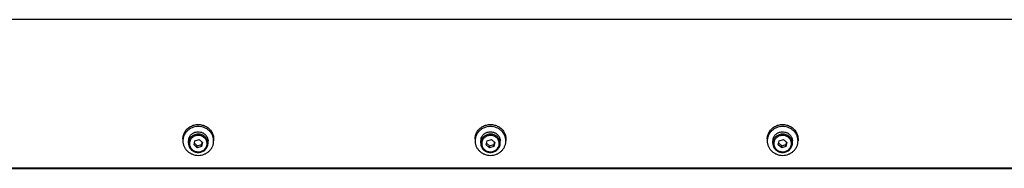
# Model space of a CAD drawing. Header units: inches. Extents: x 0 to 198, y 0 to 153.
# Tile 2 of 3: x 110.5 to 130.36, y 57.43 to 60.43. Entities that reach past the tile are written whole.
import ezdxf

# ---------------------------------------------------------------- set-up
doc = ezdxf.new("R2010")
doc.units = ezdxf.units.IN
doc.header["$LTSCALE"] = 10.89
doc.header["$MEASUREMENT"] = 0
for name, color, linetype in [('351202_WW_351202_42_BL5', 7, 'CONTINUOUS'), ('351203_WW_351203_42_BL8', 7, 'CONTINUOUS'), ('605279P_BL10', 7, 'CONTINUOUS'), ('605279P_BL12', 7, 'CONTINUOUS'), ('605279P_BL14', 7, 'CONTINUOUS'), ('9506XXM_950612M_BL11', 7, 'CONTINUOUS'), ('9506XXM_950612M_BL13', 7, 'CONTINUOUS'), ('9506XXM_950612M_BL15', 7, 'CONTINUOUS')]:
    doc.layers.add(name, color=color, linetype=linetype)

# ---------------------------------------------------------------- blocks, each defined once
blk = doc.blocks.new('351202_WW_351202_42_BL5', base_point=(104.017, 98.881))
at = {"layer": '351202_WW_351202_42_BL5', "color": 7, "linetype": 'CONTINUOUS'}
for p, q in [((149.951, 60.433), (107.715, 60.433)), ((107.777, 57.436), (149.888, 57.436))]:
    blk.add_line(p, q, dxfattribs=at)
blk = doc.blocks.new('351203_WW_351203_42_BL8', base_point=(103.653, 98.877))
at = {"layer": '351203_WW_351203_42_BL8', "color": 7, "linetype": 'CONTINUOUS'}
blk.add_line((107.715, 57.429), (149.951, 57.429), dxfattribs=at)
blk = doc.blocks.new('605279P_BL10', base_point=(114.105, 58.003))
at = {"layer": '605279P_BL10', "color": 7, "linetype": 'CONTINUOUS'}
for p, q in [((113.795, 58.023), (113.795, 57.982)), ((114.415, 58.023), (114.415, 57.982))]:
    blk.add_line(p, q, dxfattribs=at)
for start, end in [(90.0026, 97.3562), (82.6287, 89.9974)]:
    blk.add_arc((114.105, 57.943), 0.33, start, end, dxfattribs=at)
for points, knots in [([(114.063, 58.271), (114.045, 58.268), (114.009, 58.261), (113.958, 58.24), (113.911, 58.211), (113.877, 58.181), (113.854, 58.153), (113.839, 58.132), (113.826, 58.109), (113.815, 58.085), (113.806, 58.06), (113.8, 58.034), (113.796, 58.008), (113.795, 57.991), (113.795, 57.982)], [0, 0, 0, 0, 0.128781, 0.256764, 0.383604, 0.509098, 0.571387, 0.633341, 0.694983, 0.756348, 0.817478, 0.878424, 0.939244, 1, 1, 1, 1]), ([(113.835, 58.166), (113.842, 58.177), (113.857, 58.199), (113.884, 58.228), (113.915, 58.254), (113.949, 58.275), (113.985, 58.293), (114.024, 58.305), (114.064, 58.313), (114.092, 58.314), (114.105, 58.314)], [0, 0, 0, 0, 0.121919, 0.244818, 0.36873, 0.493615, 0.619368, 0.745827, 0.872787, 1, 1, 1, 1]), ([(114.105, 58.314), (114.119, 58.314), (114.146, 58.313), (114.187, 58.305), (114.225, 58.293), (114.262, 58.275), (114.296, 58.254), (114.327, 58.228), (114.354, 58.199), (114.369, 58.177), (114.376, 58.166)], [0, 0, 0, 0, 0.127213, 0.254172, 0.380631, 0.506384, 0.631269, 0.755181, 0.878081, 1, 1, 1, 1]), ([(114.415, 57.982), (114.415, 57.991), (114.415, 58.008), (114.411, 58.034), (114.405, 58.06), (114.396, 58.085), (114.385, 58.109), (114.372, 58.132), (114.357, 58.153), (114.334, 58.181), (114.3, 58.211), (114.253, 58.24), (114.202, 58.261), (114.166, 58.268), (114.148, 58.271)], [0, 0, 0, 0, 0.060756, 0.121577, 0.182523, 0.243653, 0.305018, 0.36666, 0.428614, 0.490902, 0.616396, 0.743236, 0.871218, 1, 1, 1, 1]), ([(113.795, 58.023), (113.795, 58.036), (113.797, 58.061), (113.805, 58.097), (113.817, 58.133), (113.829, 58.155), (113.835, 58.166)], [0, 0, 0, 0, 0.248724, 0.497981, 0.748265, 1, 1, 1, 1]), ([(113.795, 57.982), (113.795, 57.973), (113.796, 57.953), (113.801, 57.925), (113.808, 57.897), (113.819, 57.87), (113.832, 57.845), (113.847, 57.82), (113.865, 57.797), (113.886, 57.776), (113.909, 57.757), (113.933, 57.739), (113.959, 57.725), (113.996, 57.708), (114.045, 57.695), (114.085, 57.691), (114.105, 57.691)], [0, 0, 0, 0, 0.060569, 0.121214, 0.182009, 0.243021, 0.304309, 0.365919, 0.427885, 0.490226, 0.552948, 0.616042, 0.679483, 0.743236, 0.871333, 1, 1, 1, 1]), ([(114.105, 57.691), (114.126, 57.691), (114.166, 57.695), (114.215, 57.708), (114.252, 57.725), (114.278, 57.739), (114.302, 57.757), (114.325, 57.776), (114.345, 57.797), (114.364, 57.82), (114.379, 57.845), (114.392, 57.87), (114.403, 57.897), (114.41, 57.925), (114.414, 57.953), (114.415, 57.973), (114.415, 57.982)], [0, 0, 0, 0, 0.128666, 0.256763, 0.320516, 0.383957, 0.44705, 0.509773, 0.572115, 0.63408, 0.69569, 0.756978, 0.817991, 0.878786, 0.939431, 1, 1, 1, 1]), ([(114.376, 58.166), (114.382, 58.155), (114.394, 58.133), (114.406, 58.097), (114.414, 58.061), (114.415, 58.036), (114.415, 58.023)], [0, 0, 0, 0, 0.251735, 0.50202, 0.751276, 1, 1, 1, 1])]:
    blk.add_open_spline(points, degree=3, knots=knots, dxfattribs=at)
blk = doc.blocks.new('9506XXM_950612M_BL11', base_point=(114.105, 57.959))
at = {"layer": '9506XXM_950612M_BL11', "color": 7, "linetype": 'CONTINUOUS'}
for p, q in [((113.909, 57.935), (113.909, 57.982)), ((114.019, 57.902), (114.038, 57.986)), ((114.038, 57.986), (114.125, 58.012)), ((114.125, 58.012), (114.192, 57.954)), ((114.302, 57.935), (114.302, 57.982)), ((114.086, 57.845), (114.019, 57.902)), ((114.027, 57.936), (114.086, 57.885)), ((114.086, 57.885), (114.173, 57.911)), ((114.086, 57.845), (114.086, 57.885)), ((114.173, 57.871), (114.086, 57.845)), ((114.184, 57.961), (114.173, 57.911)), ((114.192, 57.954), (114.173, 57.871)), ((114.173, 57.871), (114.173, 57.911))]:
    blk.add_line(p, q, dxfattribs=at)
for centre, start, end in [((114.083, 57.982), 166.8001, 179.9887), ((114.083, 57.935), 166.8, 179.9898), ((114.128, 57.935), 346.8, 359.9898)]:
    blk.add_arc(centre, 0.174, start, end, dxfattribs=at)
for points, knots in [([(114.019, 58.148), (114.025, 58.151), (114.039, 58.157), (114.067, 58.164), (114.104, 58.169), (114.141, 58.165), (114.169, 58.158), (114.183, 58.152), (114.189, 58.149)], [0, 0, 0, 0, 0.124436, 0.249396, 0.499902, 0.750459, 0.875482, 1, 1, 1, 1]), ([(113.913, 58.022), (113.915, 58.029), (113.919, 58.042), (113.927, 58.061), (113.938, 58.08), (113.95, 58.097), (113.965, 58.112), (113.981, 58.126), (113.999, 58.138), (114.012, 58.145), (114.019, 58.148)], [0, 0, 0, 0, 0.122426, 0.245433, 0.369103, 0.493576, 0.618904, 0.745107, 0.872161, 1, 1, 1, 1]), ([(114.302, 57.935), (114.302, 57.941), (114.302, 57.952), (114.299, 57.969), (114.295, 57.985), (114.288, 58.007), (114.274, 58.032), (114.256, 58.055), (114.24, 58.071), (114.226, 58.082), (114.211, 58.091), (114.19, 58.103), (114.162, 58.113), (114.127, 58.12), (114.091, 58.12), (114.055, 58.115), (114.021, 58.103), (113.99, 58.086), (113.963, 58.064), (113.94, 58.037), (113.923, 58.007), (113.916, 57.986), (113.913, 57.975)], [0, 0, 0, 0, 0.030228, 0.060492, 0.090821, 0.121245, 0.182408, 0.244207, 0.275402, 0.306773, 0.338313, 0.370012, 0.433751, 0.497868, 0.562132, 0.626295, 0.69012, 0.753413, 0.816044, 0.877972, 0.939242, 1, 1, 1, 1]), ([(114.278, 57.892), (114.281, 57.903), (114.284, 57.925), (114.281, 57.958), (114.271, 57.989), (114.256, 58.019), (114.234, 58.044), (114.207, 58.066), (114.177, 58.082), (114.144, 58.092), (114.109, 58.096), (114.074, 58.093), (114.041, 58.084), (114.01, 58.07), (113.982, 58.049), (113.959, 58.024), (113.942, 57.996), (113.935, 57.975), (113.932, 57.964)], [0, 0, 0, 0, 0.0606, 0.121164, 0.181999, 0.243361, 0.305419, 0.368235, 0.431754, 0.495819, 0.560193, 0.624597, 0.688748, 0.752396, 0.815366, 0.877579, 0.939072, 1, 1, 1, 1]), ([(114.189, 58.149), (114.198, 58.146), (114.214, 58.137), (114.236, 58.121), (114.256, 58.103), (114.272, 58.082), (114.285, 58.059), (114.295, 58.034), (114.301, 58.008), (114.302, 57.991), (114.302, 57.982)], [0, 0, 0, 0, 0.128399, 0.255795, 0.382098, 0.507304, 0.631497, 0.754844, 0.877585, 1, 1, 1, 1]), ([(113.909, 57.935), (113.909, 57.929), (113.909, 57.918), (113.912, 57.901), (113.916, 57.885), (113.923, 57.863), (113.937, 57.838), (113.955, 57.815), (113.971, 57.799), (113.985, 57.788), (114, 57.779), (114.021, 57.767), (114.049, 57.757), (114.084, 57.75), (114.12, 57.749), (114.156, 57.755), (114.19, 57.767), (114.221, 57.784), (114.248, 57.806), (114.271, 57.833), (114.288, 57.862), (114.295, 57.884), (114.298, 57.895)], [0, 0, 0, 0, 0.030228, 0.060492, 0.090821, 0.121245, 0.182408, 0.244207, 0.275402, 0.306773, 0.338313, 0.370012, 0.433751, 0.497868, 0.562132, 0.626295, 0.69012, 0.753413, 0.816044, 0.877972, 0.939242, 1, 1, 1, 1]), ([(113.932, 57.964), (113.93, 57.953), (113.927, 57.932), (113.93, 57.899), (113.939, 57.867), (113.955, 57.838), (113.977, 57.812), (114.004, 57.791), (114.034, 57.775), (114.067, 57.765), (114.102, 57.761), (114.137, 57.763), (114.17, 57.772), (114.201, 57.787), (114.229, 57.807), (114.252, 57.832), (114.269, 57.861), (114.276, 57.882), (114.278, 57.892)], [0, 0, 0, 0, 0.0606, 0.121164, 0.181999, 0.243361, 0.305419, 0.368235, 0.431754, 0.495819, 0.560193, 0.624597, 0.688748, 0.752396, 0.815366, 0.877579, 0.939072, 1, 1, 1, 1])]:
    blk.add_open_spline(points, degree=3, knots=knots, dxfattribs=at)
blk = doc.blocks.new('605279P_BL12', base_point=(119.996, 58.003))
at = {"layer": '605279P_BL12', "color": 7, "linetype": 'CONTINUOUS'}
for p, q in [((119.686, 58.023), (119.686, 57.982)), ((120.306, 58.023), (120.306, 57.982))]:
    blk.add_line(p, q, dxfattribs=at)
for start, end in [(90.0026, 97.3562), (82.6287, 89.9974)]:
    blk.add_arc((119.996, 57.943), 0.33, start, end, dxfattribs=at)
for points, knots in [([(119.954, 58.271), (119.936, 58.268), (119.9, 58.261), (119.848, 58.24), (119.802, 58.211), (119.768, 58.181), (119.745, 58.153), (119.73, 58.132), (119.717, 58.109), (119.706, 58.085), (119.697, 58.06), (119.691, 58.034), (119.687, 58.008), (119.686, 57.991), (119.686, 57.982)], [0, 0, 0, 0, 0.128781, 0.256764, 0.383604, 0.509098, 0.571387, 0.633341, 0.694983, 0.756348, 0.817478, 0.878424, 0.939244, 1, 1, 1, 1]), ([(119.726, 58.166), (119.733, 58.177), (119.748, 58.199), (119.775, 58.228), (119.805, 58.254), (119.84, 58.275), (119.876, 58.293), (119.915, 58.305), (119.955, 58.313), (119.983, 58.314), (119.996, 58.314)], [0, 0, 0, 0, 0.121919, 0.244818, 0.36873, 0.493615, 0.619368, 0.745827, 0.872787, 1, 1, 1, 1]), ([(119.996, 58.314), (120.01, 58.314), (120.037, 58.313), (120.078, 58.305), (120.116, 58.293), (120.153, 58.275), (120.187, 58.254), (120.218, 58.228), (120.245, 58.199), (120.26, 58.177), (120.266, 58.166)], [0, 0, 0, 0, 0.127213, 0.254172, 0.380631, 0.506384, 0.631269, 0.755181, 0.878081, 1, 1, 1, 1]), ([(120.306, 57.982), (120.306, 57.991), (120.305, 58.008), (120.302, 58.034), (120.296, 58.06), (120.287, 58.085), (120.276, 58.109), (120.263, 58.132), (120.248, 58.153), (120.224, 58.181), (120.191, 58.211), (120.144, 58.24), (120.093, 58.261), (120.057, 58.268), (120.039, 58.271)], [0, 0, 0, 0, 0.060756, 0.121577, 0.182523, 0.243653, 0.305018, 0.36666, 0.428614, 0.490902, 0.616396, 0.743236, 0.871218, 1, 1, 1, 1]), ([(119.686, 58.023), (119.686, 58.036), (119.688, 58.061), (119.696, 58.097), (119.708, 58.133), (119.72, 58.155), (119.726, 58.166)], [0, 0, 0, 0, 0.248724, 0.497981, 0.748265, 1, 1, 1, 1]), ([(119.686, 57.982), (119.686, 57.973), (119.687, 57.953), (119.692, 57.925), (119.699, 57.897), (119.709, 57.87), (119.723, 57.845), (119.738, 57.82), (119.756, 57.797), (119.777, 57.776), (119.799, 57.757), (119.824, 57.739), (119.85, 57.725), (119.887, 57.708), (119.936, 57.695), (119.976, 57.691), (119.996, 57.691)], [0, 0, 0, 0, 0.060569, 0.121214, 0.182009, 0.243021, 0.304309, 0.365919, 0.427885, 0.490226, 0.552948, 0.616042, 0.679483, 0.743236, 0.871333, 1, 1, 1, 1]), ([(119.996, 57.691), (120.017, 57.691), (120.057, 57.695), (120.106, 57.708), (120.143, 57.725), (120.169, 57.739), (120.193, 57.757), (120.216, 57.776), (120.236, 57.797), (120.254, 57.82), (120.27, 57.845), (120.283, 57.87), (120.293, 57.897), (120.301, 57.925), (120.305, 57.953), (120.306, 57.973), (120.306, 57.982)], [0, 0, 0, 0, 0.128666, 0.256763, 0.320516, 0.383957, 0.44705, 0.509773, 0.572115, 0.63408, 0.69569, 0.756978, 0.817991, 0.878786, 0.939431, 1, 1, 1, 1]), ([(120.266, 58.166), (120.273, 58.155), (120.284, 58.133), (120.297, 58.097), (120.305, 58.061), (120.306, 58.036), (120.306, 58.023)], [0, 0, 0, 0, 0.251735, 0.50202, 0.751276, 1, 1, 1, 1])]:
    blk.add_open_spline(points, degree=3, knots=knots, dxfattribs=at)
blk = doc.blocks.new('9506XXM_950612M_BL13', base_point=(119.996, 57.959))
at = {"layer": '9506XXM_950612M_BL13', "color": 7, "linetype": 'CONTINUOUS'}
for p, q in [((119.799, 57.935), (119.799, 57.982)), ((119.91, 57.902), (119.929, 57.986)), ((119.929, 57.986), (120.016, 58.012)), ((120.016, 58.012), (120.083, 57.954)), ((120.193, 57.935), (120.193, 57.982)), ((119.977, 57.845), (119.91, 57.902)), ((119.918, 57.936), (119.977, 57.885)), ((119.977, 57.885), (120.063, 57.911)), ((119.977, 57.845), (119.977, 57.885)), ((120.063, 57.871), (119.977, 57.845)), ((120.075, 57.961), (120.063, 57.911)), ((120.083, 57.954), (120.063, 57.871)), ((120.063, 57.871), (120.063, 57.911))]:
    blk.add_line(p, q, dxfattribs=at)
for centre, start, end in [((119.974, 57.982), 166.8001, 179.9887), ((119.974, 57.935), 166.8, 179.9898), ((120.019, 57.935), 346.8, 359.9898)]:
    blk.add_arc(centre, 0.174, start, end, dxfattribs=at)
for points, knots in [([(119.91, 58.148), (119.916, 58.151), (119.93, 58.157), (119.958, 58.164), (119.995, 58.169), (120.032, 58.165), (120.06, 58.158), (120.074, 58.152), (120.08, 58.149)], [0, 0, 0, 0, 0.124436, 0.249396, 0.499902, 0.750459, 0.875482, 1, 1, 1, 1]), ([(119.804, 58.022), (119.806, 58.029), (119.81, 58.042), (119.818, 58.061), (119.829, 58.08), (119.841, 58.097), (119.856, 58.112), (119.872, 58.126), (119.89, 58.138), (119.903, 58.145), (119.91, 58.148)], [0, 0, 0, 0, 0.122426, 0.245433, 0.369103, 0.493576, 0.618904, 0.745107, 0.872161, 1, 1, 1, 1]), ([(120.193, 57.935), (120.193, 57.941), (120.193, 57.952), (120.19, 57.969), (120.186, 57.985), (120.178, 58.007), (120.165, 58.032), (120.147, 58.055), (120.13, 58.071), (120.117, 58.082), (120.102, 58.091), (120.081, 58.103), (120.053, 58.113), (120.018, 58.12), (119.982, 58.12), (119.946, 58.115), (119.912, 58.103), (119.881, 58.086), (119.854, 58.064), (119.831, 58.037), (119.814, 58.007), (119.807, 57.986), (119.804, 57.975)], [0, 0, 0, 0, 0.030228, 0.060492, 0.090821, 0.121245, 0.182408, 0.244207, 0.275402, 0.306773, 0.338313, 0.370012, 0.433751, 0.497868, 0.562132, 0.626295, 0.69012, 0.753413, 0.816044, 0.877972, 0.939242, 1, 1, 1, 1]), ([(120.169, 57.892), (120.172, 57.903), (120.175, 57.925), (120.172, 57.958), (120.162, 57.989), (120.146, 58.019), (120.125, 58.044), (120.098, 58.066), (120.068, 58.082), (120.035, 58.092), (120, 58.096), (119.965, 58.093), (119.932, 58.084), (119.9, 58.07), (119.873, 58.049), (119.85, 58.024), (119.833, 57.996), (119.826, 57.975), (119.823, 57.964)], [0, 0, 0, 0, 0.0606, 0.121164, 0.181999, 0.243361, 0.305419, 0.368235, 0.431754, 0.495819, 0.560193, 0.624597, 0.688748, 0.752396, 0.815366, 0.877579, 0.939072, 1, 1, 1, 1]), ([(120.08, 58.149), (120.089, 58.146), (120.105, 58.137), (120.127, 58.121), (120.146, 58.103), (120.163, 58.082), (120.176, 58.059), (120.186, 58.034), (120.192, 58.008), (120.193, 57.991), (120.193, 57.982)], [0, 0, 0, 0, 0.128399, 0.255795, 0.382098, 0.507304, 0.631497, 0.754844, 0.877585, 1, 1, 1, 1]), ([(119.799, 57.935), (119.799, 57.929), (119.8, 57.918), (119.802, 57.901), (119.807, 57.885), (119.814, 57.863), (119.827, 57.838), (119.845, 57.815), (119.862, 57.799), (119.876, 57.788), (119.891, 57.779), (119.912, 57.767), (119.94, 57.757), (119.975, 57.75), (120.011, 57.749), (120.047, 57.755), (120.08, 57.767), (120.112, 57.784), (120.139, 57.806), (120.162, 57.833), (120.179, 57.862), (120.186, 57.884), (120.189, 57.895)], [0, 0, 0, 0, 0.030228, 0.060492, 0.090821, 0.121245, 0.182408, 0.244207, 0.275402, 0.306773, 0.338313, 0.370012, 0.433751, 0.497868, 0.562132, 0.626295, 0.69012, 0.753413, 0.816044, 0.877972, 0.939242, 1, 1, 1, 1]), ([(119.823, 57.964), (119.821, 57.953), (119.818, 57.932), (119.821, 57.899), (119.83, 57.867), (119.846, 57.838), (119.868, 57.812), (119.894, 57.791), (119.925, 57.775), (119.958, 57.765), (119.993, 57.761), (120.027, 57.763), (120.061, 57.772), (120.092, 57.787), (120.12, 57.807), (120.142, 57.832), (120.16, 57.861), (120.167, 57.882), (120.169, 57.892)], [0, 0, 0, 0, 0.0606, 0.121164, 0.181999, 0.243361, 0.305419, 0.368235, 0.431754, 0.495819, 0.560193, 0.624597, 0.688748, 0.752396, 0.815366, 0.877579, 0.939072, 1, 1, 1, 1])]:
    blk.add_open_spline(points, degree=3, knots=knots, dxfattribs=at)
blk = doc.blocks.new('605279P_BL14', base_point=(125.887, 58.003))
at = {"layer": '605279P_BL14', "color": 7, "linetype": 'CONTINUOUS'}
for p, q in [((125.577, 58.023), (125.577, 57.982)), ((126.197, 58.023), (126.197, 57.982))]:
    blk.add_line(p, q, dxfattribs=at)
for start, end in [(90.0026, 97.3562), (82.6287, 89.9974)]:
    blk.add_arc((125.887, 57.943), 0.33, start, end, dxfattribs=at)
for points, knots in [([(125.845, 58.271), (125.827, 58.268), (125.79, 58.261), (125.739, 58.24), (125.693, 58.211), (125.659, 58.181), (125.636, 58.153), (125.621, 58.132), (125.607, 58.109), (125.597, 58.085), (125.588, 58.06), (125.582, 58.034), (125.578, 58.008), (125.577, 57.991), (125.577, 57.982)], [0, 0, 0, 0, 0.128781, 0.256764, 0.383604, 0.509098, 0.571387, 0.633341, 0.694983, 0.756348, 0.817478, 0.878424, 0.939244, 1, 1, 1, 1]), ([(125.617, 58.166), (125.624, 58.177), (125.639, 58.199), (125.666, 58.228), (125.696, 58.254), (125.73, 58.275), (125.767, 58.293), (125.806, 58.305), (125.846, 58.313), (125.874, 58.314), (125.887, 58.314)], [0, 0, 0, 0, 0.121919, 0.244818, 0.36873, 0.493615, 0.619368, 0.745827, 0.872787, 1, 1, 1, 1]), ([(125.887, 58.314), (125.901, 58.314), (125.928, 58.313), (125.968, 58.305), (126.007, 58.293), (126.044, 58.275), (126.078, 58.254), (126.109, 58.228), (126.136, 58.199), (126.151, 58.177), (126.157, 58.166)], [0, 0, 0, 0, 0.127213, 0.254172, 0.380631, 0.506384, 0.631269, 0.755181, 0.878081, 1, 1, 1, 1]), ([(126.197, 57.982), (126.197, 57.991), (126.196, 58.008), (126.193, 58.034), (126.186, 58.06), (126.178, 58.085), (126.167, 58.109), (126.154, 58.132), (126.138, 58.153), (126.115, 58.181), (126.082, 58.211), (126.035, 58.24), (125.984, 58.261), (125.948, 58.268), (125.929, 58.271)], [0, 0, 0, 0, 0.060756, 0.121577, 0.182523, 0.243653, 0.305018, 0.36666, 0.428614, 0.490902, 0.616396, 0.743236, 0.871218, 1, 1, 1, 1]), ([(125.577, 58.023), (125.577, 58.036), (125.579, 58.061), (125.586, 58.097), (125.599, 58.133), (125.611, 58.155), (125.617, 58.166)], [0, 0, 0, 0, 0.248724, 0.497981, 0.748265, 1, 1, 1, 1]), ([(125.577, 57.982), (125.577, 57.973), (125.578, 57.953), (125.583, 57.925), (125.59, 57.897), (125.6, 57.87), (125.613, 57.845), (125.629, 57.82), (125.647, 57.797), (125.668, 57.776), (125.69, 57.757), (125.715, 57.739), (125.741, 57.725), (125.778, 57.708), (125.826, 57.695), (125.867, 57.691), (125.887, 57.691)], [0, 0, 0, 0, 0.060569, 0.121214, 0.182009, 0.243021, 0.304309, 0.365919, 0.427885, 0.490226, 0.552948, 0.616042, 0.679483, 0.743236, 0.871333, 1, 1, 1, 1]), ([(125.887, 57.691), (125.907, 57.691), (125.948, 57.695), (125.997, 57.708), (126.033, 57.725), (126.06, 57.739), (126.084, 57.757), (126.107, 57.776), (126.127, 57.797), (126.145, 57.82), (126.161, 57.845), (126.174, 57.87), (126.184, 57.897), (126.192, 57.925), (126.196, 57.953), (126.197, 57.973), (126.197, 57.982)], [0, 0, 0, 0, 0.128666, 0.256763, 0.320516, 0.383957, 0.44705, 0.509773, 0.572115, 0.63408, 0.69569, 0.756978, 0.817991, 0.878786, 0.939431, 1, 1, 1, 1]), ([(126.157, 58.166), (126.164, 58.155), (126.175, 58.133), (126.188, 58.097), (126.195, 58.061), (126.197, 58.036), (126.197, 58.023)], [0, 0, 0, 0, 0.251735, 0.50202, 0.751276, 1, 1, 1, 1])]:
    blk.add_open_spline(points, degree=3, knots=knots, dxfattribs=at)
blk = doc.blocks.new('9506XXM_950612M_BL15', base_point=(125.887, 57.959))
at = {"layer": '9506XXM_950612M_BL15', "color": 7, "linetype": 'CONTINUOUS'}
for p, q in [((125.69, 57.935), (125.69, 57.982)), ((125.8, 57.902), (125.82, 57.986)), ((125.82, 57.986), (125.907, 58.012)), ((125.907, 58.012), (125.974, 57.954)), ((126.084, 57.935), (126.084, 57.982)), ((125.868, 57.845), (125.8, 57.902)), ((125.808, 57.936), (125.868, 57.885)), ((125.868, 57.885), (125.954, 57.911)), ((125.868, 57.845), (125.868, 57.885)), ((125.954, 57.871), (125.868, 57.845)), ((125.966, 57.961), (125.954, 57.911)), ((125.974, 57.954), (125.954, 57.871)), ((125.954, 57.871), (125.954, 57.911))]:
    blk.add_line(p, q, dxfattribs=at)
for centre, start, end in [((125.865, 57.982), 166.8001, 179.9887), ((125.865, 57.935), 166.8, 179.9898), ((125.91, 57.935), 346.8, 359.9898)]:
    blk.add_arc(centre, 0.174, start, end, dxfattribs=at)
for points, knots in [([(125.8, 58.148), (125.807, 58.151), (125.821, 58.157), (125.849, 58.164), (125.886, 58.169), (125.922, 58.165), (125.951, 58.158), (125.964, 58.152), (125.971, 58.149)], [0, 0, 0, 0, 0.124436, 0.249396, 0.499902, 0.750459, 0.875482, 1, 1, 1, 1]), ([(125.695, 58.022), (125.697, 58.029), (125.7, 58.042), (125.709, 58.061), (125.719, 58.08), (125.732, 58.097), (125.747, 58.112), (125.763, 58.126), (125.781, 58.138), (125.794, 58.145), (125.8, 58.148)], [0, 0, 0, 0, 0.122426, 0.245433, 0.369103, 0.493576, 0.618904, 0.745107, 0.872161, 1, 1, 1, 1]), ([(126.084, 57.935), (126.084, 57.941), (126.083, 57.952), (126.081, 57.969), (126.077, 57.985), (126.069, 58.007), (126.056, 58.032), (126.038, 58.055), (126.021, 58.071), (126.007, 58.082), (125.993, 58.091), (125.972, 58.103), (125.944, 58.113), (125.909, 58.12), (125.872, 58.12), (125.837, 58.115), (125.803, 58.103), (125.772, 58.086), (125.745, 58.064), (125.722, 58.037), (125.705, 58.007), (125.698, 57.986), (125.695, 57.975)], [0, 0, 0, 0, 0.030228, 0.060492, 0.090821, 0.121245, 0.182408, 0.244207, 0.275402, 0.306773, 0.338313, 0.370012, 0.433751, 0.497868, 0.562132, 0.626295, 0.69012, 0.753413, 0.816044, 0.877972, 0.939242, 1, 1, 1, 1]), ([(126.06, 57.892), (126.063, 57.903), (126.065, 57.925), (126.063, 57.958), (126.053, 57.989), (126.037, 58.019), (126.016, 58.044), (125.989, 58.066), (125.959, 58.082), (125.925, 58.092), (125.891, 58.096), (125.856, 58.093), (125.822, 58.084), (125.791, 58.07), (125.764, 58.049), (125.741, 58.024), (125.724, 57.996), (125.717, 57.975), (125.714, 57.964)], [0, 0, 0, 0, 0.0606, 0.121164, 0.181999, 0.243361, 0.305419, 0.368235, 0.431754, 0.495819, 0.560193, 0.624597, 0.688748, 0.752396, 0.815366, 0.877579, 0.939072, 1, 1, 1, 1]), ([(125.971, 58.149), (125.979, 58.146), (125.996, 58.137), (126.018, 58.121), (126.037, 58.103), (126.054, 58.082), (126.067, 58.059), (126.077, 58.034), (126.083, 58.008), (126.084, 57.991), (126.084, 57.982)], [0, 0, 0, 0, 0.128399, 0.255795, 0.382098, 0.507304, 0.631497, 0.754844, 0.877585, 1, 1, 1, 1]), ([(125.69, 57.935), (125.69, 57.929), (125.691, 57.918), (125.693, 57.901), (125.697, 57.885), (125.705, 57.863), (125.718, 57.838), (125.736, 57.815), (125.753, 57.799), (125.767, 57.788), (125.782, 57.779), (125.802, 57.767), (125.83, 57.757), (125.866, 57.75), (125.902, 57.749), (125.937, 57.755), (125.971, 57.767), (126.002, 57.784), (126.03, 57.806), (126.052, 57.833), (126.069, 57.862), (126.077, 57.884), (126.079, 57.895)], [0, 0, 0, 0, 0.030228, 0.060492, 0.090821, 0.121245, 0.182408, 0.244207, 0.275402, 0.306773, 0.338313, 0.370012, 0.433751, 0.497868, 0.562132, 0.626295, 0.69012, 0.753413, 0.816044, 0.877972, 0.939242, 1, 1, 1, 1]), ([(125.714, 57.964), (125.712, 57.953), (125.709, 57.932), (125.712, 57.899), (125.721, 57.867), (125.737, 57.838), (125.759, 57.812), (125.785, 57.791), (125.816, 57.775), (125.849, 57.765), (125.884, 57.761), (125.918, 57.763), (125.952, 57.772), (125.983, 57.787), (126.01, 57.807), (126.033, 57.832), (126.05, 57.861), (126.058, 57.882), (126.06, 57.892)], [0, 0, 0, 0, 0.0606, 0.121164, 0.181999, 0.243361, 0.305419, 0.368235, 0.431754, 0.495819, 0.560193, 0.624597, 0.688748, 0.752396, 0.815366, 0.877579, 0.939072, 1, 1, 1, 1])]:
    blk.add_open_spline(points, degree=3, knots=knots, dxfattribs=at)

msp = doc.modelspace()

# ---------------------------------------------------------------- block references
at = {"layer": '351202_WW_351202_42_BL5'}
msp.add_blockref('351202_WW_351202_42_BL5', (104.017, 98.881), dxfattribs=at)
at = {"layer": '351203_WW_351203_42_BL8'}
msp.add_blockref('351203_WW_351203_42_BL8', (103.653, 98.877), dxfattribs=at)
at = {"layer": '605279P_BL10'}
msp.add_blockref('605279P_BL10', (114.105, 58.003), dxfattribs=at)
at = {"layer": '605279P_BL12'}
msp.add_blockref('605279P_BL12', (119.996, 58.003), dxfattribs=at)
at = {"layer": '605279P_BL14'}
msp.add_blockref('605279P_BL14', (125.887, 58.003), dxfattribs=at)
at = {"layer": '9506XXM_950612M_BL11'}
msp.add_blockref('9506XXM_950612M_BL11', (114.105, 57.959), dxfattribs=at)
at = {"layer": '9506XXM_950612M_BL13'}
msp.add_blockref('9506XXM_950612M_BL13', (119.996, 57.959), dxfattribs=at)
at = {"layer": '9506XXM_950612M_BL15'}
msp.add_blockref('9506XXM_950612M_BL15', (125.887, 57.959), dxfattribs=at)

doc.saveas('drawing.dxf')
